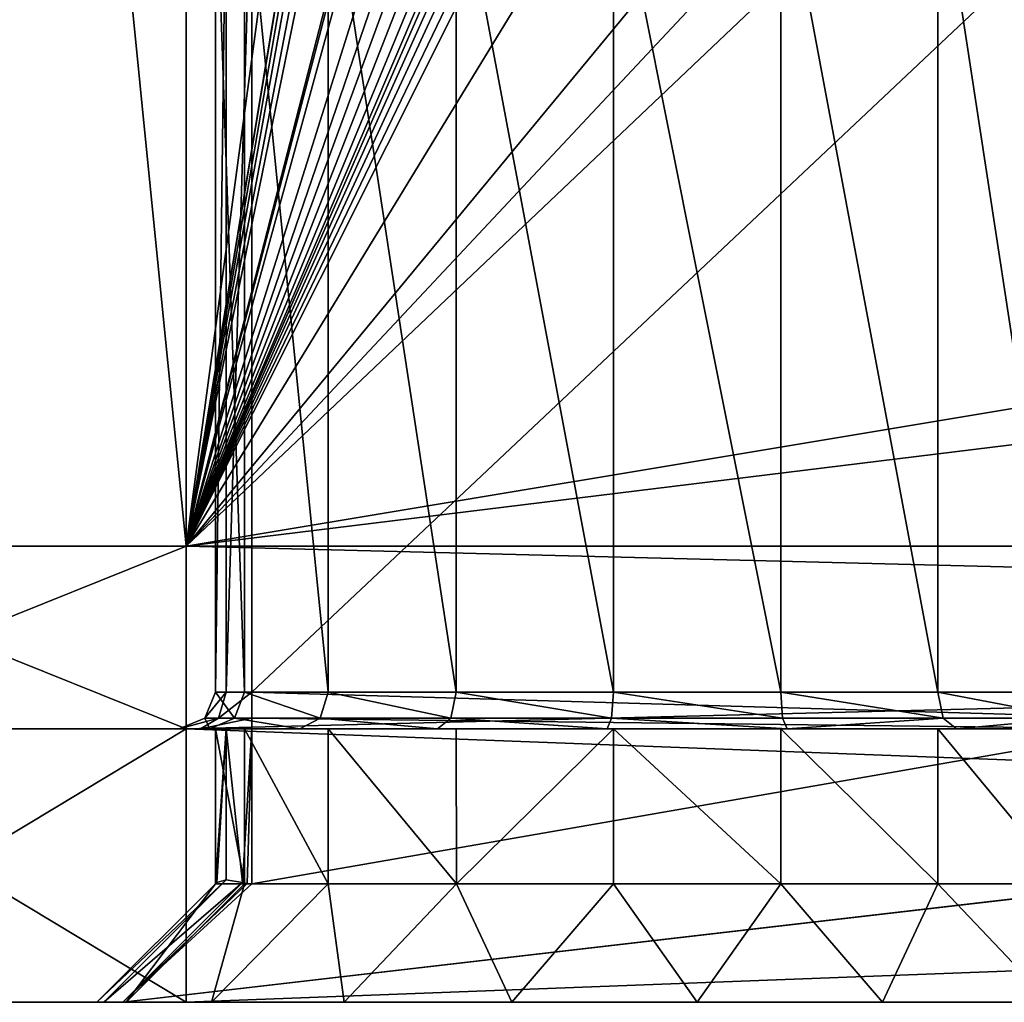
# Model space of a CAD drawing. Header units: millimetres. Extents: x -36.5 to 36.5, y -8.8 to 41.6.
# Tile 5 of 256: x -20.7 to -15.3, y -8.8 to -3.4. Entities that reach past the tile are written whole.
import ezdxf

# ---------------------------------------------------------------- set-up
doc = ezdxf.new("R2010")
doc.units = ezdxf.units.MM
doc.header["$LTSCALE"] = 65.185185
for name, color, linetype in [('2075', 7, 'CONTINUOUS'), ('2076', 7, 'CONTINUOUS'), ('2077', 7, 'CONTINUOUS'), ('2079', 7, 'CONTINUOUS'), ('2080', 7, 'CONTINUOUS'), ('2103', 7, 'CONTINUOUS'), ('2104', 7, 'CONTINUOUS'), ('2105', 7, 'CONTINUOUS'), ('2134', 7, 'CONTINUOUS'), ('2217', 7, 'CONTINUOUS'), ('2220', 7, 'CONTINUOUS'), ('2221', 7, 'CONTINUOUS'), ('2222', 7, 'CONTINUOUS'), ('2224', 7, 'CONTINUOUS'), ('2225', 7, 'CONTINUOUS'), ('2238', 7, 'CONTINUOUS'), ('2239', 7, 'CONTINUOUS'), ('2241', 7, 'CONTINUOUS'), ('2250', 7, 'CONTINUOUS'), ('2251', 7, 'CONTINUOUS'), ('2253', 7, 'CONTINUOUS'), ('2263', 7, 'CONTINUOUS'), ('2264', 7, 'CONTINUOUS'), ('2265', 7, 'CONTINUOUS'), ('2316', 7, 'CONTINUOUS'), ('2317', 7, 'CONTINUOUS'), ('546', 7, 'CONTINUOUS'), ('550', 7, 'CONTINUOUS'), ('551', 7, 'CONTINUOUS')]:
    doc.layers.add(name, color=color, linetype=linetype)

msp = doc.modelspace()

# ---------------------------------------------------------------- linework, layer by layer
at = {"layer": '2075', "color": 7, "linetype": 'Continuous'}
for points in [[(-22.1778, -6.3, -15.0129), (-19.8, -6.3, -15.2), (-22.2902, -6.3, -16.5133), (-22.1778, -6.3, -15.0129)], [(-19.8, -6.3, -15.2), (-19.8, -6.3, -16.7), (-22.2902, -6.3, -16.5133), (-19.8, -6.3, -15.2)], [(-19.8, -6.3, 16.7), (-22.1778, -6.3, 15.0129), (-22.2902, -6.3, 16.5133), (-19.8, -6.3, 16.7)], [(-19.8, -6.3, 15.2), (-22.1778, -6.3, 15.0129), (-19.8, -6.3, 16.7), (-19.8, -6.3, 15.2)], [(19.8, -6.3, 15.2), (-19.8, -6.3, 15.2), (19.8, -6.3, 16.7), (19.8, -6.3, 15.2)], [(19.8, -6.3, 16.7), (-19.8, -6.3, 15.2), (-19.8, -6.3, 16.7), (19.8, -6.3, 16.7)], [(-19.8, -6.3, -15.2), (19.8, -6.3, -15.2), (-19.8, -6.3, -16.7), (-19.8, -6.3, -15.2)], [(-19.8, -6.3, -16.7), (19.8, -6.3, -15.2), (19.8, -6.3, -16.7), (-19.8, -6.3, -16.7)]]:
    msp.add_3dface(points, dxfattribs=at)
at = {"layer": '2076', "color": 7, "linetype": 'Continuous'}
for points in [[(-22.2902, -7.3, -16.5133), (-19.8, -7.3, -16.7), (-22.1172, -7.3, -6.8279), (-22.2902, -7.3, -16.5133)], [(-19.8, -7.3, 16.7), (-22.2902, -7.3, 16.5133), (-19.84, -7.3, 11.152), (-19.8, -7.3, 16.7)], [(-22.2902, -7.3, 16.5133), (-19.84, -7.3, 8.712), (-19.84, -7.3, 11.152), (-22.2902, -7.3, 16.5133)], [(-19.84, -7.3, 8.712), (-22.2902, -7.3, 16.5133), (-22, -7.3, 0.195), (-19.84, -7.3, 8.712)], [(-22.1172, -7.3, -6.8279), (-19.8, -7.3, -16.7), (-22, -7.3, -6.545), (-22.1172, -7.3, -6.8279)], [(-19.8, -7.3, -16.7), (-19.84, -7.3, 8.712), (-22, -7.3, 0.195), (-19.8, -7.3, -16.7)], [(-22, -7.3, -6.545), (-19.8, -7.3, -16.7), (-22, -7.3, 0.195), (-22, -7.3, -6.545)], [(-19.84, -7.3, 8.712), (-19.8, -7.3, -16.7), (-19.6705, -7.3, 7.7469), (-19.84, -7.3, 8.712)], [(-19.7228, -7.3, 11.4349), (-19.8, -7.3, 16.7), (-19.84, -7.3, 11.152), (-19.7228, -7.3, 11.4349)], [(-19.8, -7.3, -16.7), (19.8, -7.3, -16.7), (0, -7.3, -14.1747), (-19.8, -7.3, -16.7)], [(-1.8658, -7.3, -13.5689), (-19.8, -7.3, -16.7), (-0.9818, -7.3, -14.0193), (-1.8658, -7.3, -13.5689)], [(-19.8, -7.3, -16.7), (-1.8658, -7.3, -13.5689), (-11.8829, -7.3, -7.6528), (-19.8, -7.3, -16.7)], [(-0.9818, -7.3, -14.0193), (-19.8, -7.3, -16.7), (0, -7.3, -14.1747), (-0.9818, -7.3, -14.0193)], [(-19.6705, -7.3, 7.7469), (-19.8, -7.3, -16.7), (-11.8829, -7.3, -7.6528), (-19.6705, -7.3, 7.7469)], [(19.8, -7.3, 16.7), (-19.8, -7.3, 16.7), (0, -7.3, 14.1747), (19.8, -7.3, 16.7)], [(-19.8, -7.3, 16.7), (-3.175, -7.3, 11), (-3.0196, -7.3, 11.9805), (-19.8, -7.3, 16.7)], [(-3.175, -7.3, 11), (-19.8, -7.3, 16.7), (-14.2771, -7.3, 11.4348), (-3.175, -7.3, 11)], [(0, -7.3, 14.1747), (-19.8, -7.3, 16.7), (-0.9818, -7.3, 14.0193), (0, -7.3, 14.1747)], [(-0.9818, -7.3, 14.0193), (-19.8, -7.3, 16.7), (-1.8658, -7.3, 13.5689), (-0.9818, -7.3, 14.0193)], [(-1.8658, -7.3, 13.5689), (-19.8, -7.3, 16.7), (-2.5682, -7.3, 12.8664), (-1.8658, -7.3, 13.5689)], [(-2.5682, -7.3, 12.8664), (-19.8, -7.3, 16.7), (-3.0196, -7.3, 11.9805), (-2.5682, -7.3, 12.8664)], [(-14.2771, -7.3, 11.4348), (-19.8, -7.3, 16.7), (-14.56, -7.3, 11.552), (-14.2771, -7.3, 11.4348)], [(-14.56, -7.3, 11.552), (-19.8, -7.3, 16.7), (-19.44, -7.3, 11.552), (-14.56, -7.3, 11.552)], [(-19.44, -7.3, 11.552), (-19.8, -7.3, 16.7), (-19.7228, -7.3, 11.4349), (-19.44, -7.3, 11.552)], [(-19.1779, -7.3, 6.8894), (-19.6705, -7.3, 7.7469), (-11.8829, -7.3, -7.6528), (-19.1779, -7.3, 6.8894)], [(-18.4225, -7.3, 6.2542), (-19.1779, -7.3, 6.8894), (-11.8829, -7.3, -7.6528), (-18.4225, -7.3, 6.2542)], [(-17.4934, -7.3, 5.9153), (-18.4225, -7.3, 6.2542), (-12, -7.3, -7.37), (-17.4934, -7.3, 5.9153)], [(-12, -7.3, -7.37), (-18.4225, -7.3, 6.2542), (-11.8829, -7.3, -7.6528), (-12, -7.3, -7.37)], [(-16.5067, -7.3, 5.9153), (-17.4934, -7.3, 5.9153), (-12, -7.3, -7.37), (-16.5067, -7.3, 5.9153)], [(-15.5776, -7.3, 6.2541), (-16.5067, -7.3, 5.9153), (-12, -7.3, -7.37), (-15.5776, -7.3, 6.2541)], [(-14.8221, -7.3, 6.8893), (-15.5776, -7.3, 6.2541), (-12, -7.3, -7.37), (-14.8221, -7.3, 6.8893)]]:
    msp.add_3dface(points, dxfattribs=at)
at = {"layer": '2077', "color": 7, "linetype": 'Continuous'}
for points in [[(-19.8, -6.3, -16.7), (19.8, -6.3, -16.7), (-19.8, -7.3, -16.7), (-19.8, -6.3, -16.7)], [(-19.8, -7.3, -16.7), (19.8, -6.3, -16.7), (19.8, -7.3, -16.7), (-19.8, -7.3, -16.7)]]:
    msp.add_3dface(points, dxfattribs=at)
at = {"layer": '2079', "color": 7, "linetype": 'Continuous'}
for points in [[(19.8, -6.3, 16.7), (-19.8, -6.3, 16.7), (19.8, -7.3, 16.7), (19.8, -6.3, 16.7)], [(-19.8, -6.3, 16.7), (-19.8, -7.3, 16.7), (19.8, -7.3, 16.7), (-19.8, -6.3, 16.7)]]:
    msp.add_3dface(points, dxfattribs=at)
at = {"layer": '2080', "color": 7, "linetype": 'Continuous'}
for points in [[(-22.2902, -6.3, -16.5133), (-19.8, -6.3, -16.7), (-22.2902, -7.3, -16.5133), (-22.2902, -6.3, -16.5133)], [(-19.8, -6.3, -16.7), (-19.8, -7.3, -16.7), (-22.2902, -7.3, -16.5133), (-19.8, -6.3, -16.7)], [(-19.8, -6.3, 16.7), (-22.2902, -6.3, 16.5133), (-19.8, -7.3, 16.7), (-19.8, -6.3, 16.7)], [(-22.2902, -6.3, 16.5133), (-22.2902, -7.3, 16.5133), (-19.8, -7.3, 16.7), (-22.2902, -6.3, 16.5133)]]:
    msp.add_3dface(points, dxfattribs=at)
at = {"layer": '2103', "color": 7, "linetype": 'Continuous'}
for points in [[(-14.56, -7.1, 11.352), (-19.44, -7.1, 11.352), (-14.56, -2.5, 11.352), (-14.56, -7.1, 11.352)], [(-14.56, -2.5, 11.352), (-19.44, -7.1, 11.352), (-19.44, -2.5, 11.352), (-14.56, -2.5, 11.352)]]:
    msp.add_3dface(points, dxfattribs=at)
at = {"layer": '2104', "color": 7, "linetype": 'Continuous'}
for points in [[(-19.64, -7.1, 11.152), (-19.64, -7.1, 8.712), (-19.64, -2.5, 8.712), (-19.64, -7.1, 11.152)], [(-19.64, -2.5, 11.152), (-19.64, -7.1, 11.152), (-19.64, -2.5, 8.712), (-19.64, -2.5, 11.152)]]:
    msp.add_3dface(points, dxfattribs=at)
at = {"layer": '2105', "color": 7, "linetype": 'Continuous'}
for points in [[(-19.64, -2.5, 8.712), (-19.64, -7.1, 8.712), (-19.4808, -7.1, 7.8091), (-19.64, -2.5, 8.712)], [(-19.64, -2.5, 8.712), (-19.4808, -7.1, 7.8091), (-19.4808, -2.5, 7.8091), (-19.64, -2.5, 8.712)], [(-19.4808, -7.1, 7.8091), (-19.0224, -7.1, 7.015), (-19.4808, -2.5, 7.8091), (-19.4808, -7.1, 7.8091)], [(-19.4808, -2.5, 7.8091), (-19.0224, -7.1, 7.015), (-19.0224, -2.5, 7.015), (-19.4808, -2.5, 7.8091)], [(-19.0224, -7.1, 7.015), (-18.32, -7.1, 6.4257), (-19.0224, -2.5, 7.015), (-19.0224, -7.1, 7.015)], [(-19.0224, -2.5, 7.015), (-18.32, -7.1, 6.4257), (-18.32, -2.5, 6.4257), (-19.0224, -2.5, 7.015)], [(-18.32, -7.1, 6.4257), (-17.4584, -7.1, 6.1121), (-18.32, -2.5, 6.4257), (-18.32, -7.1, 6.4257)], [(-18.32, -2.5, 6.4257), (-17.4584, -7.1, 6.1121), (-17.4584, -2.5, 6.1121), (-18.32, -2.5, 6.4257)], [(-17.4584, -7.1, 6.1121), (-16.5416, -7.1, 6.1121), (-17.4584, -2.5, 6.1121), (-17.4584, -7.1, 6.1121)], [(-17.4584, -2.5, 6.1121), (-16.5416, -7.1, 6.1121), (-16.5416, -2.5, 6.1121), (-17.4584, -2.5, 6.1121)], [(-16.5416, -7.1, 6.1121), (-15.68, -7.1, 6.4257), (-16.5416, -2.5, 6.1121), (-16.5416, -7.1, 6.1121)], [(-16.5416, -2.5, 6.1121), (-15.68, -7.1, 6.4257), (-15.68, -2.5, 6.4257), (-16.5416, -2.5, 6.1121)], [(-15.68, -7.1, 6.4257), (-14.9776, -7.1, 7.015), (-15.68, -2.5, 6.4257), (-15.68, -7.1, 6.4257)], [(-15.68, -2.5, 6.4257), (-14.9776, -7.1, 7.015), (-14.9776, -2.5, 7.015), (-15.68, -2.5, 6.4257)]]:
    msp.add_3dface(points, dxfattribs=at)
at = {"layer": '2134', "color": 7, "linetype": 'Continuous'}
for points in [[(-19.64, -7.1, 11.152), (-19.64, -2.5, 11.152), (-19.5814, -2.5, 11.2934), (-19.64, -7.1, 11.152)], [(-19.5814, -7.1, 11.2934), (-19.64, -7.1, 11.152), (-19.5814, -2.5, 11.2934), (-19.5814, -7.1, 11.2934)], [(-19.44, -2.5, 11.352), (-19.44, -7.1, 11.352), (-19.5814, -7.1, 11.2934), (-19.44, -2.5, 11.352)], [(-19.44, -2.5, 11.352), (-19.5814, -7.1, 11.2934), (-19.5814, -2.5, 11.2934), (-19.44, -2.5, 11.352)]]:
    msp.add_3dface(points, dxfattribs=at)
at = {"layer": '2217', "color": 7, "linetype": 'Continuous'}
for points in [[(-19.64, -7.1, 8.712), (-19.6986, -7.2414, 8.712), (-19.5358, -7.2414, 7.789), (-19.64, -7.1, 8.712)], [(-19.4808, -7.1, 7.8091), (-19.64, -7.1, 8.712), (-19.5358, -7.2414, 7.789), (-19.4808, -7.1, 7.8091)], [(-19.4808, -7.1, 7.8091), (-19.5358, -7.2414, 7.789), (-19.0672, -7.2414, 6.9774), (-19.4808, -7.1, 7.8091)], [(-19.0224, -7.1, 7.015), (-19.4808, -7.1, 7.8091), (-19.0672, -7.2414, 6.9774), (-19.0224, -7.1, 7.015)], [(-19.0224, -7.1, 7.015), (-19.0672, -7.2414, 6.9774), (-18.3493, -7.2414, 6.375), (-19.0224, -7.1, 7.015)], [(-18.32, -7.1, 6.4257), (-19.0224, -7.1, 7.015), (-18.3493, -7.2414, 6.375), (-18.32, -7.1, 6.4257)], [(-18.32, -7.1, 6.4257), (-18.3493, -7.2414, 6.375), (-17.4686, -7.2414, 6.0544), (-18.32, -7.1, 6.4257)], [(-17.4584, -7.1, 6.1121), (-18.32, -7.1, 6.4257), (-17.4686, -7.2414, 6.0544), (-17.4584, -7.1, 6.1121)], [(-17.4584, -7.1, 6.1121), (-17.4686, -7.2414, 6.0544), (-16.5314, -7.2414, 6.0544), (-17.4584, -7.1, 6.1121)], [(-16.5416, -7.1, 6.1121), (-17.4584, -7.1, 6.1121), (-16.5314, -7.2414, 6.0544), (-16.5416, -7.1, 6.1121)], [(-15.68, -7.1, 6.4257), (-16.5416, -7.1, 6.1121), (-15.6507, -7.2414, 6.375), (-15.68, -7.1, 6.4257)], [(-16.5416, -7.1, 6.1121), (-16.5314, -7.2414, 6.0544), (-15.6507, -7.2414, 6.375), (-16.5416, -7.1, 6.1121)], [(-14.9776, -7.1, 7.015), (-15.68, -7.1, 6.4257), (-14.9328, -7.2414, 6.9774), (-14.9776, -7.1, 7.015)], [(-15.68, -7.1, 6.4257), (-15.6507, -7.2414, 6.375), (-14.9328, -7.2414, 6.9774), (-15.68, -7.1, 6.4257)], [(-19.84, -7.3, 8.712), (-19.6705, -7.3, 7.7469), (-19.6986, -7.2414, 8.712), (-19.84, -7.3, 8.712)], [(-19.6986, -7.2414, 8.712), (-19.6705, -7.3, 7.7469), (-19.5358, -7.2414, 7.789), (-19.6986, -7.2414, 8.712)], [(-19.6705, -7.3, 7.7469), (-19.1779, -7.3, 6.8894), (-19.5358, -7.2414, 7.789), (-19.6705, -7.3, 7.7469)], [(-19.5358, -7.2414, 7.789), (-19.1779, -7.3, 6.8894), (-19.0672, -7.2414, 6.9774), (-19.5358, -7.2414, 7.789)], [(-19.1779, -7.3, 6.8894), (-18.4225, -7.3, 6.2542), (-19.0672, -7.2414, 6.9774), (-19.1779, -7.3, 6.8894)], [(-19.0672, -7.2414, 6.9774), (-18.4225, -7.3, 6.2542), (-18.3493, -7.2414, 6.375), (-19.0672, -7.2414, 6.9774)], [(-18.4225, -7.3, 6.2542), (-17.4934, -7.3, 5.9153), (-18.3493, -7.2414, 6.375), (-18.4225, -7.3, 6.2542)], [(-18.3493, -7.2414, 6.375), (-17.4934, -7.3, 5.9153), (-17.4686, -7.2414, 6.0544), (-18.3493, -7.2414, 6.375)], [(-17.4934, -7.3, 5.9153), (-16.5067, -7.3, 5.9153), (-17.4686, -7.2414, 6.0544), (-17.4934, -7.3, 5.9153)], [(-17.4686, -7.2414, 6.0544), (-16.5067, -7.3, 5.9153), (-16.5314, -7.2414, 6.0544), (-17.4686, -7.2414, 6.0544)], [(-16.5314, -7.2414, 6.0544), (-16.5067, -7.3, 5.9153), (-15.6507, -7.2414, 6.375), (-16.5314, -7.2414, 6.0544)], [(-16.5067, -7.3, 5.9153), (-15.5776, -7.3, 6.2541), (-15.6507, -7.2414, 6.375), (-16.5067, -7.3, 5.9153)], [(-15.6507, -7.2414, 6.375), (-15.5776, -7.3, 6.2541), (-14.9328, -7.2414, 6.9774), (-15.6507, -7.2414, 6.375)], [(-15.5776, -7.3, 6.2541), (-14.8221, -7.3, 6.8893), (-14.9328, -7.2414, 6.9774), (-15.5776, -7.3, 6.2541)]]:
    msp.add_3dface(points, dxfattribs=at)
at = {"layer": '2220', "color": 7, "linetype": 'Continuous'}
for points in [[(-19.44, -7.1, 11.352), (-14.56, -7.1, 11.352), (-14.56, -7.2414, 11.4106), (-19.44, -7.1, 11.352)], [(-19.44, -7.2414, 11.4106), (-19.44, -7.1, 11.352), (-14.56, -7.2414, 11.4106), (-19.44, -7.2414, 11.4106)], [(-14.56, -7.3, 11.552), (-19.44, -7.3, 11.552), (-19.44, -7.2414, 11.4106), (-14.56, -7.3, 11.552)], [(-14.56, -7.3, 11.552), (-19.44, -7.2414, 11.4106), (-14.56, -7.2414, 11.4106), (-14.56, -7.3, 11.552)]]:
    msp.add_3dface(points, dxfattribs=at)
at = {"layer": '2221', "color": 7, "linetype": 'Continuous'}
for points in [[(-19.64, -7.1, 11.152), (-19.5814, -7.1, 11.2934), (-19.6986, -7.2414, 11.152), (-19.64, -7.1, 11.152)], [(-19.6986, -7.2414, 11.152), (-19.5814, -7.1, 11.2934), (-19.6228, -7.2414, 11.3348), (-19.6986, -7.2414, 11.152)], [(-19.5814, -7.1, 11.2934), (-19.44, -7.1, 11.352), (-19.6228, -7.2414, 11.3348), (-19.5814, -7.1, 11.2934)], [(-19.44, -7.1, 11.352), (-19.44, -7.2414, 11.4106), (-19.6228, -7.2414, 11.3348), (-19.44, -7.1, 11.352)], [(-19.7228, -7.3, 11.4349), (-19.84, -7.3, 11.152), (-19.6228, -7.2414, 11.3348), (-19.7228, -7.3, 11.4349)], [(-19.84, -7.3, 11.152), (-19.6986, -7.2414, 11.152), (-19.6228, -7.2414, 11.3348), (-19.84, -7.3, 11.152)], [(-19.44, -7.3, 11.552), (-19.7228, -7.3, 11.4349), (-19.44, -7.2414, 11.4106), (-19.44, -7.3, 11.552)], [(-19.44, -7.2414, 11.4106), (-19.7228, -7.3, 11.4349), (-19.6228, -7.2414, 11.3348), (-19.44, -7.2414, 11.4106)]]:
    msp.add_3dface(points, dxfattribs=at)
at = {"layer": '2222', "color": 7, "linetype": 'Continuous'}
for points in [[(-19.64, -7.1, 8.712), (-19.64, -7.1, 11.152), (-19.6986, -7.2414, 11.152), (-19.64, -7.1, 8.712)], [(-19.64, -7.1, 8.712), (-19.6986, -7.2414, 11.152), (-19.6986, -7.2414, 8.712), (-19.64, -7.1, 8.712)], [(-19.84, -7.3, 11.152), (-19.84, -7.3, 8.712), (-19.6986, -7.2414, 8.712), (-19.84, -7.3, 11.152)], [(-19.6986, -7.2414, 11.152), (-19.84, -7.3, 11.152), (-19.6986, -7.2414, 8.712), (-19.6986, -7.2414, 11.152)]]:
    msp.add_3dface(points, dxfattribs=at)
at = {"layer": '2224', "color": 7, "linetype": 'Continuous'}
for points in [[(-22.2895, -7.3, 16.5134), (-19.8, -7.3, 16.7), (-22.2586, -7.3, 0.3364), (-22.2895, -7.3, 16.5134)], [(-22.2895, -7.3, -16.5134), (-19.8, -7.3, 16.7), (-19.8, -7.3, -16.7), (-22.2895, -7.3, -16.5134)], [(-19.8, -7.3, 16.7), (-22.2895, -7.3, -16.5134), (-22.2, -7.3, -6.545), (-19.8, -7.3, 16.7)], [(-22.2586, -7.3, 0.3364), (-19.8, -7.3, 16.7), (-22.2, -7.3, 0.195), (-22.2586, -7.3, 0.3364)], [(-22.2, -7.3, 0.195), (-19.8, -7.3, 16.7), (-22.2, -7.3, -6.545), (-22.2, -7.3, 0.195)], [(19.8, -7.3, -16.7), (-19.8, -7.3, -16.7), (2.9507, -7.3, -10.8517), (19.8, -7.3, -16.7)], [(-19.8, -7.3, 16.7), (19.8, -7.3, 16.7), (-19.44, -7.3, 11.352), (-19.8, -7.3, 16.7)], [(-19.8, -7.3, -16.7), (-19.8, -7.3, 16.7), (-19.64, -7.3, 11.152), (-19.8, -7.3, -16.7)], [(-19.8, -7.3, 16.7), (-19.44, -7.3, 11.352), (-19.5814, -7.3, 11.2934), (-19.8, -7.3, 16.7)], [(-19.64, -7.3, 11.152), (-19.8, -7.3, 16.7), (-19.5814, -7.3, 11.2934), (-19.64, -7.3, 11.152)], [(-9.5586, -7.3, -7.5114), (-19.8, -7.3, -16.7), (-9.7, -7.3, -7.57), (-9.5586, -7.3, -7.5114)], [(-19.8, -7.3, -16.7), (-9.5586, -7.3, -7.5114), (-5.4817, -7.3, -7.312), (-19.8, -7.3, -16.7)], [(-9.7, -7.3, -7.57), (-19.8, -7.3, -16.7), (-11.6, -7.3, -7.57), (-9.7, -7.3, -7.57)], [(-11.6, -7.3, -7.57), (-19.8, -7.3, -16.7), (-11.7414, -7.3, -7.5114), (-11.6, -7.3, -7.57)], [(-11.7414, -7.3, -7.5114), (-19.8, -7.3, -16.7), (-11.8, -7.3, -7.37), (-11.7414, -7.3, -7.5114)], [(-11.8, -7.3, -7.37), (-19.8, -7.3, -16.7), (-11.8, -7.3, 1.02), (-11.8, -7.3, -7.37)], [(-11.8, -7.3, 1.02), (-19.8, -7.3, -16.7), (-14.5192, -7.3, 7.8097), (-11.8, -7.3, 1.02)], [(-14.5192, -7.3, 7.8097), (-19.8, -7.3, -16.7), (-14.9782, -7.3, 7.0147), (-14.5192, -7.3, 7.8097)], [(-14.9782, -7.3, 7.0147), (-19.8, -7.3, -16.7), (-15.68, -7.3, 6.4257), (-14.9782, -7.3, 7.0147)], [(-15.68, -7.3, 6.4257), (-19.8, -7.3, -16.7), (-16.541, -7.3, 6.1124), (-15.68, -7.3, 6.4257)], [(-16.541, -7.3, 6.1124), (-19.8, -7.3, -16.7), (-17.459, -7.3, 6.1124), (-16.541, -7.3, 6.1124)], [(-17.459, -7.3, 6.1124), (-19.8, -7.3, -16.7), (-18.32, -7.3, 6.4257), (-17.459, -7.3, 6.1124)], [(-18.32, -7.3, 6.4257), (-19.8, -7.3, -16.7), (-19.0218, -7.3, 7.0147), (-18.32, -7.3, 6.4257)], [(-19.0218, -7.3, 7.0147), (-19.8, -7.3, -16.7), (-19.4808, -7.3, 7.8097), (-19.0218, -7.3, 7.0147)], [(-19.4808, -7.3, 7.8097), (-19.8, -7.3, -16.7), (-19.64, -7.3, 8.712), (-19.4808, -7.3, 7.8097)], [(-19.64, -7.3, 8.712), (-19.8, -7.3, -16.7), (-19.64, -7.3, 11.152), (-19.64, -7.3, 8.712)], [(-5.1149, -7.3, -10.1523), (-19.8, -7.3, -16.7), (-5.4817, -7.3, -10.1523), (-5.1149, -7.3, -10.1523)], [(-19.8, -7.3, -16.7), (-5.1149, -7.3, -10.1523), (-4.7362, -7.3, -10.1336), (-19.8, -7.3, -16.7)], [(-5.4817, -7.3, -10.1523), (-19.8, -7.3, -16.7), (-5.4817, -7.3, -7.312), (-5.4817, -7.3, -10.1523)], [(-3.7493, -7.3, -10.0077), (-19.8, -7.3, -16.7), (-4.2336, -7.3, -10.1894), (-3.7493, -7.3, -10.0077)], [(-19.8, -7.3, -16.7), (-3.7493, -7.3, -10.0077), (-3.0228, -7.3, -10.1524), (-19.8, -7.3, -16.7)], [(-4.2336, -7.3, -10.1894), (-19.8, -7.3, -16.7), (-4.7362, -7.3, -10.1336), (-4.2336, -7.3, -10.1894)], [(-2.035, -7.3, -10.1973), (-19.8, -7.3, -16.7), (-2.3855, -7.3, -10.1136), (-2.035, -7.3, -10.1973)], [(-19.8, -7.3, -16.7), (-2.035, -7.3, -10.1973), (-1.8258, -7.3, -10.181), (-19.8, -7.3, -16.7)], [(-2.3855, -7.3, -10.1136), (-19.8, -7.3, -16.7), (-2.6605, -7.3, -10.1524), (-2.3855, -7.3, -10.1136)], [(-2.6605, -7.3, -10.1524), (-19.8, -7.3, -16.7), (-3.0228, -7.3, -10.1524), (-2.6605, -7.3, -10.1524)], [(-1.6435, -7.3, -10.1275), (-19.8, -7.3, -16.7), (-1.8258, -7.3, -10.181), (-1.6435, -7.3, -10.1275)], [(-19.8, -7.3, -16.7), (-1.6435, -7.3, -10.1275), (-1.1421, -7.3, -10.0689), (-19.8, -7.3, -16.7)], [(0.4895, -7.3, -10.1523), (-19.8, -7.3, -16.7), (0.1205, -7.3, -10.1523), (0.4895, -7.3, -10.1523)], [(-19.8, -7.3, -16.7), (0.4895, -7.3, -10.1523), (1.3161, -7.3, -10.0702), (-19.8, -7.3, -16.7)], [(0.1205, -7.3, -10.1523), (-19.8, -7.3, -16.7), (-0.3084, -7.3, -10.1492), (0.1205, -7.3, -10.1523)], [(-0.3084, -7.3, -10.1492), (-19.8, -7.3, -16.7), (-0.5869, -7.3, -10.1948), (-0.3084, -7.3, -10.1492)], [(-0.5869, -7.3, -10.1948), (-19.8, -7.3, -16.7), (-0.8754, -7.3, -10.1679), (-0.5869, -7.3, -10.1948)], [(-0.8754, -7.3, -10.1679), (-19.8, -7.3, -16.7), (-1.1421, -7.3, -10.0689), (-0.8754, -7.3, -10.1679)], [(2.9507, -7.3, -10.8517), (-19.8, -7.3, -16.7), (2.5817, -7.3, -10.8517), (2.9507, -7.3, -10.8517)], [(2.5817, -7.3, -10.8517), (-19.8, -7.3, -16.7), (2.1523, -7.3, -10.1507), (2.5817, -7.3, -10.8517)], [(2.1523, -7.3, -10.1507), (-19.8, -7.3, -16.7), (1.8729, -7.3, -10.1967), (2.1523, -7.3, -10.1507)], [(1.8729, -7.3, -10.1967), (-19.8, -7.3, -16.7), (1.5835, -7.3, -10.1697), (1.8729, -7.3, -10.1967)], [(1.5835, -7.3, -10.1697), (-19.8, -7.3, -16.7), (1.3161, -7.3, -10.0702), (1.5835, -7.3, -10.1697)], [(-19.44, -7.3, 11.352), (19.8, -7.3, 16.7), (-14.56, -7.3, 11.352), (-19.44, -7.3, 11.352)]]:
    msp.add_3dface(points, dxfattribs=at)
at = {"layer": '2225', "color": 7, "linetype": 'Continuous'}
for points in [[(-22.2895, -8.8, -16.5134), (-19.8, -8.8, -16.7), (-21.6914, -8.8, -7.395), (-22.2895, -8.8, -16.5134)], [(-19.8, -8.8, 16.7), (-22.2895, -8.8, 16.5134), (-20.1486, -8.8, 12.002), (-19.8, -8.8, 16.7)], [(-22.2895, -8.8, 16.5134), (-21.55, -8.8, 0.9036), (-20.29, -8.8, 8.712), (-22.2895, -8.8, 16.5134)], [(-20.1486, -8.8, 12.002), (-22.2895, -8.8, 16.5134), (-20.2519, -8.8, 11.9643), (-20.1486, -8.8, 12.002)], [(-20.2519, -8.8, 11.9643), (-22.2895, -8.8, 16.5134), (-20.29, -8.8, 11.8606), (-20.2519, -8.8, 11.9643)], [(-20.29, -8.8, 11.8606), (-22.2895, -8.8, 16.5134), (-20.29, -8.8, 8.712), (-20.29, -8.8, 11.8606)], [(-21.6914, -8.8, -7.395), (-19.8, -8.8, -16.7), (-21.5881, -8.8, -7.3573), (-21.6914, -8.8, -7.395)], [(-21.5881, -8.8, -7.3573), (-19.8, -8.8, -16.7), (-21.55, -8.8, -7.2536), (-21.5881, -8.8, -7.3573)], [(-21.55, -8.8, -7.2536), (-19.8, -8.8, -16.7), (-21.55, -8.8, 0.9036), (-21.55, -8.8, -7.2536)], [(-21.55, -8.8, 0.9036), (-19.8, -8.8, -16.7), (-20.29, -8.8, 8.712), (-21.55, -8.8, 0.9036)], [(-20.29, -8.8, 8.712), (-19.8, -8.8, -16.7), (-20.129, -8.8, 7.6959), (-20.29, -8.8, 8.712)], [(-13.8514, -8.8, 12.002), (-19.8, -8.8, 16.7), (-20.1486, -8.8, 12.002), (-13.8514, -8.8, 12.002)], [(-20.129, -8.8, 7.6959), (-19.8, -8.8, -16.7), (-19.6614, -8.8, 6.7779), (-20.129, -8.8, 7.6959)], [(19.8, -8.8, 16.7), (-19.8, -8.8, 16.7), (13.8514, -8.8, 12.002), (19.8, -8.8, 16.7)], [(-19.8, -8.8, -16.7), (19.8, -8.8, -16.7), (-12.3086, -8.8, -8.22), (-19.8, -8.8, -16.7)], [(-12.4123, -8.8, -8.1819), (-19.8, -8.8, -16.7), (-12.3086, -8.8, -8.22), (-12.4123, -8.8, -8.1819)], [(-19.8, -8.8, -16.7), (-12.4123, -8.8, -8.1819), (-19.6614, -8.8, 6.7779), (-19.8, -8.8, -16.7)], [(13.8514, -8.8, 12.002), (-19.8, -8.8, 16.7), (13.7481, -8.8, 11.9643), (13.8514, -8.8, 12.002)], [(13.7481, -8.8, 11.9643), (-19.8, -8.8, 16.7), (13.71, -8.8, 11.8606), (13.7481, -8.8, 11.9643)], [(13.71, -8.8, 11.8606), (-19.8, -8.8, 16.7), (13.71, -8.8, 8.712), (13.71, -8.8, 11.8606)], [(13.71, -8.8, 8.712), (-19.8, -8.8, 16.7), (12.4123, -8.8, 1.0069), (13.71, -8.8, 8.712)], [(-13.7477, -8.8, 11.9639), (-19.8, -8.8, 16.7), (-13.8514, -8.8, 12.002), (-13.7477, -8.8, 11.9639)], [(-19.8, -8.8, 16.7), (-13.7477, -8.8, 11.9639), (8.85, -8.8, 0.9036), (-19.8, -8.8, 16.7)], [(12.4123, -8.8, 1.0069), (-19.8, -8.8, 16.7), (12.3086, -8.8, 1.045), (12.4123, -8.8, 1.0069)], [(12.3086, -8.8, 1.045), (-19.8, -8.8, 16.7), (8.9914, -8.8, 1.045), (12.3086, -8.8, 1.045)], [(8.9914, -8.8, 1.045), (-19.8, -8.8, 16.7), (8.8881, -8.8, 1.0073), (8.9914, -8.8, 1.045)], [(8.8881, -8.8, 1.0073), (-19.8, -8.8, 16.7), (8.85, -8.8, 0.9036), (8.8881, -8.8, 1.0073)], [(-19.6614, -8.8, 6.7779), (-12.4123, -8.8, -8.1819), (-18.9343, -8.8, 6.0508), (-19.6614, -8.8, 6.7779)], [(-18.9343, -8.8, 6.0508), (-12.4123, -8.8, -8.1819), (-18.0164, -8.8, 5.5831), (-18.9343, -8.8, 6.0508)], [(-12.4123, -8.8, -8.1819), (-12.45, -8.8, -8.0786), (-18.0164, -8.8, 5.5831), (-12.4123, -8.8, -8.1819)], [(-18.0164, -8.8, 5.5831), (-12.45, -8.8, -8.0786), (-17, -8.8, 5.422), (-18.0164, -8.8, 5.5831)], [(-17, -8.8, 5.422), (-12.45, -8.8, -8.0786), (-15.9836, -8.8, 5.5831), (-17, -8.8, 5.422)], [(-15.9836, -8.8, 5.5831), (-12.45, -8.8, -8.0786), (-15.0657, -8.8, 6.0508), (-15.9836, -8.8, 5.5831)]]:
    msp.add_3dface(points, dxfattribs=at)
at = {"layer": '2238', "color": 7, "linetype": 'Continuous'}
for points in [[(-19.64, -7.3, 8.712), (-19.64, -7.3, 11.152), (-19.64, -8.15, 8.712), (-19.64, -7.3, 8.712)], [(-19.64, -8.15, 8.712), (-19.64, -7.3, 11.152), (-19.64, -8.15, 11.152), (-19.64, -8.15, 8.712)]]:
    msp.add_3dface(points, dxfattribs=at)
at = {"layer": '2239', "color": 7, "linetype": 'Continuous'}
for points in [[(-19.44, -7.3, 11.352), (-14.56, -7.3, 11.352), (-19.44, -8.15, 11.352), (-19.44, -7.3, 11.352)], [(-19.44, -8.15, 11.352), (-14.56, -7.3, 11.352), (-14.56, -8.15, 11.352), (-19.44, -8.15, 11.352)]]:
    msp.add_3dface(points, dxfattribs=at)
at = {"layer": '2241', "color": 7, "linetype": 'Continuous'}
for points in [[(-19.4808, -7.3, 7.8097), (-19.64, -7.3, 8.712), (-19.4808, -8.15, 7.8092), (-19.4808, -7.3, 7.8097)], [(-19.64, -7.3, 8.712), (-19.64, -8.15, 8.712), (-19.4808, -8.15, 7.8092), (-19.64, -7.3, 8.712)], [(-19.0218, -7.3, 7.0147), (-19.4808, -7.3, 7.8097), (-19.0224, -8.15, 7.0151), (-19.0218, -7.3, 7.0147)], [(-19.0224, -8.15, 7.0151), (-19.4808, -7.3, 7.8097), (-19.4808, -8.15, 7.8092), (-19.0224, -8.15, 7.0151)], [(-18.3199, -8.15, 6.4257), (-19.0218, -7.3, 7.0147), (-19.0224, -8.15, 7.0151), (-18.3199, -8.15, 6.4257)], [(-18.32, -7.3, 6.4257), (-19.0218, -7.3, 7.0147), (-18.3199, -8.15, 6.4257), (-18.32, -7.3, 6.4257)], [(-17.459, -7.3, 6.1124), (-18.32, -7.3, 6.4257), (-18.3199, -8.15, 6.4257), (-17.459, -7.3, 6.1124)], [(-17.4584, -8.15, 6.1121), (-17.459, -7.3, 6.1124), (-18.3199, -8.15, 6.4257), (-17.4584, -8.15, 6.1121)], [(-16.541, -7.3, 6.1124), (-17.459, -7.3, 6.1124), (-16.5416, -8.15, 6.1121), (-16.541, -7.3, 6.1124)], [(-16.5416, -8.15, 6.1121), (-17.459, -7.3, 6.1124), (-17.4584, -8.15, 6.1121), (-16.5416, -8.15, 6.1121)], [(-15.6801, -8.15, 6.4257), (-16.541, -7.3, 6.1124), (-16.5416, -8.15, 6.1121), (-15.6801, -8.15, 6.4257)], [(-15.68, -7.3, 6.4257), (-16.541, -7.3, 6.1124), (-15.6801, -8.15, 6.4257), (-15.68, -7.3, 6.4257)], [(-14.9776, -8.15, 7.0151), (-15.68, -7.3, 6.4257), (-15.6801, -8.15, 6.4257), (-14.9776, -8.15, 7.0151)], [(-14.9782, -7.3, 7.0147), (-15.68, -7.3, 6.4257), (-14.9776, -8.15, 7.0151), (-14.9782, -7.3, 7.0147)]]:
    msp.add_3dface(points, dxfattribs=at)
at = {"layer": '2250', "color": 7, "linetype": 'Continuous'}
for points in [[(19.8, -7.3, 16.7), (-19.8, -7.3, 16.7), (19.8, -8.8, 16.7), (19.8, -7.3, 16.7)], [(19.8, -8.8, 16.7), (-19.8, -7.3, 16.7), (-19.8, -8.8, 16.7), (19.8, -8.8, 16.7)]]:
    msp.add_3dface(points, dxfattribs=at)
at = {"layer": '2251', "color": 7, "linetype": 'Continuous'}
for points in [[(-19.8, -7.3, -16.7), (19.8, -7.3, -16.7), (-19.8, -8.8, -16.7), (-19.8, -7.3, -16.7)], [(19.8, -7.3, -16.7), (19.8, -8.8, -16.7), (-19.8, -8.8, -16.7), (19.8, -7.3, -16.7)]]:
    msp.add_3dface(points, dxfattribs=at)
at = {"layer": '2253', "color": 7, "linetype": 'Continuous'}
for points in [[(-19.8, -7.3, 16.7), (-22.2895, -7.3, 16.5134), (-19.8, -8.8, 16.7), (-19.8, -7.3, 16.7)], [(-22.2895, -7.3, 16.5134), (-22.2895, -8.8, 16.5134), (-19.8, -8.8, 16.7), (-22.2895, -7.3, 16.5134)], [(-22.2895, -7.3, -16.5134), (-19.8, -7.3, -16.7), (-22.2895, -8.8, -16.5134), (-22.2895, -7.3, -16.5134)], [(-19.8, -7.3, -16.7), (-19.8, -8.8, -16.7), (-22.2895, -8.8, -16.5134), (-19.8, -7.3, -16.7)]]:
    msp.add_3dface(points, dxfattribs=at)
at = {"layer": '2263', "color": 7, "linetype": 'Continuous'}
for points in [[(-20.29, -8.8, 8.712), (-20.129, -8.8, 7.6959), (-19.64, -8.15, 8.712), (-20.29, -8.8, 8.712)], [(-20.129, -8.8, 7.6959), (-19.6614, -8.8, 6.7779), (-19.4808, -8.15, 7.8092), (-20.129, -8.8, 7.6959)], [(-19.64, -8.15, 8.712), (-20.129, -8.8, 7.6959), (-19.4808, -8.15, 7.8092), (-19.64, -8.15, 8.712)], [(-19.6614, -8.8, 6.7779), (-18.9343, -8.8, 6.0508), (-19.0224, -8.15, 7.0151), (-19.6614, -8.8, 6.7779)], [(-19.6614, -8.8, 6.7779), (-19.0224, -8.15, 7.0151), (-19.4808, -8.15, 7.8092), (-19.6614, -8.8, 6.7779)], [(-18.9343, -8.8, 6.0508), (-18.3199, -8.15, 6.4257), (-19.0224, -8.15, 7.0151), (-18.9343, -8.8, 6.0508)], [(-18.9343, -8.8, 6.0508), (-18.0164, -8.8, 5.5831), (-18.3199, -8.15, 6.4257), (-18.9343, -8.8, 6.0508)], [(-18.0164, -8.8, 5.5831), (-17.4584, -8.15, 6.1121), (-18.3199, -8.15, 6.4257), (-18.0164, -8.8, 5.5831)], [(-18.0164, -8.8, 5.5831), (-17, -8.8, 5.422), (-17.4584, -8.15, 6.1121), (-18.0164, -8.8, 5.5831)], [(-17, -8.8, 5.422), (-16.5416, -8.15, 6.1121), (-17.4584, -8.15, 6.1121), (-17, -8.8, 5.422)], [(-17, -8.8, 5.422), (-15.9836, -8.8, 5.5831), (-16.5416, -8.15, 6.1121), (-17, -8.8, 5.422)], [(-15.9836, -8.8, 5.5831), (-15.6801, -8.15, 6.4257), (-16.5416, -8.15, 6.1121), (-15.9836, -8.8, 5.5831)], [(-15.9836, -8.8, 5.5831), (-15.0657, -8.8, 6.0508), (-15.6801, -8.15, 6.4257), (-15.9836, -8.8, 5.5831)], [(-15.0657, -8.8, 6.0508), (-14.9776, -8.15, 7.0151), (-15.6801, -8.15, 6.4257), (-15.0657, -8.8, 6.0508)]]:
    msp.add_3dface(points, dxfattribs=at)
at = {"layer": '2264', "color": 7, "linetype": 'Continuous'}
for points in [[(-20.29, -8.8, 11.8606), (-20.29, -8.8, 8.712), (-19.6332, -8.1432, 11.2038), (-20.29, -8.8, 11.8606)], [(-19.6332, -8.1432, 11.2038), (-20.29, -8.8, 8.712), (-19.6383, -8.1483, 11.1779), (-19.6332, -8.1432, 11.2038)], [(-20.29, -8.8, 8.712), (-19.64, -8.15, 11.152), (-19.6383, -8.1483, 11.1779), (-20.29, -8.8, 8.712)], [(-20.29, -8.8, 8.712), (-19.64, -8.15, 8.712), (-19.64, -8.15, 11.152), (-20.29, -8.8, 8.712)]]:
    msp.add_3dface(points, dxfattribs=at)
at = {"layer": '2265', "color": 7, "linetype": 'Continuous'}
for points in [[(-19.4659, -8.1483, 11.3503), (-20.1486, -8.8, 12.002), (-19.4918, -8.1432, 11.3452), (-19.4659, -8.1483, 11.3503)], [(-13.8514, -8.8, 12.002), (-20.1486, -8.8, 12.002), (-14.5341, -8.1483, 11.3503), (-13.8514, -8.8, 12.002)], [(-19.44, -8.15, 11.352), (-20.1486, -8.8, 12.002), (-19.4659, -8.1483, 11.3503), (-19.44, -8.15, 11.352)], [(-20.1486, -8.8, 12.002), (-14.56, -8.15, 11.352), (-14.5341, -8.1483, 11.3503), (-20.1486, -8.8, 12.002)], [(-20.1486, -8.8, 12.002), (-19.44, -8.15, 11.352), (-14.56, -8.15, 11.352), (-20.1486, -8.8, 12.002)]]:
    msp.add_3dface(points, dxfattribs=at)
at = {"layer": '2316', "color": 7, "linetype": 'Continuous'}
for points in [[(-19.64, -7.3, 11.152), (-19.5814, -7.3, 11.2934), (-19.64, -8.15, 11.152), (-19.64, -7.3, 11.152)], [(-19.64, -8.15, 11.152), (-19.5814, -7.3, 11.2934), (-19.6383, -8.1483, 11.1779), (-19.64, -8.15, 11.152)], [(-19.5814, -7.3, 11.2934), (-19.6332, -8.1432, 11.2038), (-19.6383, -8.1483, 11.1779), (-19.5814, -7.3, 11.2934)], [(-19.6332, -8.1432, 11.2038), (-19.5814, -7.3, 11.2934), (-19.5818, -8.1293, 11.293), (-19.6332, -8.1432, 11.2038)], [(-19.5814, -7.3, 11.2934), (-19.4918, -8.1432, 11.3452), (-19.5818, -8.1293, 11.293), (-19.5814, -7.3, 11.2934)], [(-19.5814, -7.3, 11.2934), (-19.44, -7.3, 11.352), (-19.4918, -8.1432, 11.3452), (-19.5814, -7.3, 11.2934)], [(-19.44, -7.3, 11.352), (-19.4659, -8.1483, 11.3503), (-19.4918, -8.1432, 11.3452), (-19.44, -7.3, 11.352)], [(-19.44, -7.3, 11.352), (-19.44, -8.15, 11.352), (-19.4659, -8.1483, 11.3503), (-19.44, -7.3, 11.352)]]:
    msp.add_3dface(points, dxfattribs=at)
at = {"layer": '2317', "color": 7, "linetype": 'Continuous'}
for points in [[(-20.2519, -8.8, 11.9643), (-20.29, -8.8, 11.8606), (-19.5818, -8.1293, 11.293), (-20.2519, -8.8, 11.9643)], [(-20.29, -8.8, 11.8606), (-19.6332, -8.1432, 11.2038), (-19.5818, -8.1293, 11.293), (-20.29, -8.8, 11.8606)], [(-19.4918, -8.1432, 11.3452), (-20.2519, -8.8, 11.9643), (-19.5818, -8.1293, 11.293), (-19.4918, -8.1432, 11.3452)], [(-20.1486, -8.8, 12.002), (-20.2519, -8.8, 11.9643), (-19.4918, -8.1432, 11.3452), (-20.1486, -8.8, 12.002)]]:
    msp.add_3dface(points, dxfattribs=at)
at = {"layer": '546', "color": 7, "linetype": 'Continuous'}
for points in [[(-17.1466, 9.7727, 15.2), (-16.7171, 16.6, 15.2), (-19.8, -6.3, 15.2), (-17.1466, 9.7727, 15.2)], [(-16.7171, 16.6, 15.2), (-19.8, 16.6, 15.2), (-19.8, -6.3, 15.2), (-16.7171, 16.6, 15.2)], [(-17.1732, 9.5593, 15.2), (-17.1466, 9.7727, 15.2), (-19.8, -6.3, 15.2), (-17.1732, 9.5593, 15.2)], [(-17.1134, 9.2887, 15.2), (-17.1732, 9.5593, 15.2), (-19.8, -6.3, 15.2), (-17.1134, 9.2887, 15.2)], [(-17.0066, 9.1571, 15.2), (-17.1134, 9.2887, 15.2), (-19.8, -6.3, 15.2), (-17.0066, 9.1571, 15.2)], [(-16.8396, 9.0807, 15.2), (-17.0066, 9.1571, 15.2), (-19.8, -6.3, 15.2), (-16.8396, 9.0807, 15.2)], [(-16.6641, 9.0753, 15.2), (-16.8396, 9.0807, 15.2), (-19.8, -6.3, 15.2), (-16.6641, 9.0753, 15.2)], [(-16.3272, 7.1992, 15.2), (-16.6641, 9.0753, 15.2), (-19.8, -6.3, 15.2), (-16.3272, 7.1992, 15.2)], [(-16.3272, 7.0072, 15.2), (-16.3272, 7.1992, 15.2), (-19.8, -6.3, 15.2), (-16.3272, 7.0072, 15.2)], [(-16.3282, 6.3672, 15.2), (-16.3272, 7.0072, 15.2), (-19.8, -6.3, 15.2), (-16.3282, 6.3672, 15.2)], [(-16.3282, 4.7302, 15.2), (-16.3282, 6.3672, 15.2), (-19.8, -6.3, 15.2), (-16.3282, 4.7302, 15.2)], [(-15.4842, 4.7302, 15.2), (-15.7542, 4.7302, 15.2), (-19.8, -6.3, 15.2), (-15.4842, 4.7302, 15.2)], [(-15.7542, 4.7302, 15.2), (-16.0222, 4.7302, 15.2), (-19.8, -6.3, 15.2), (-15.7542, 4.7302, 15.2)], [(-15.6603, 3.7401, 15.2), (-15.4842, 4.7302, 15.2), (-19.8, -6.3, 15.2), (-15.6603, 3.7401, 15.2)], [(-16.0222, 4.7302, 15.2), (-16.3282, 4.7302, 15.2), (-19.8, -6.3, 15.2), (-16.0222, 4.7302, 15.2)], [(-15.7831, 3.0895, 15.2), (-15.6603, 3.7401, 15.2), (-19.8, -6.3, 15.2), (-15.7831, 3.0895, 15.2)], [(-15.8121, 2.8286, 15.2), (-15.7831, 3.0895, 15.2), (-19.8, -6.3, 15.2), (-15.8121, 2.8286, 15.2)], [(-15.7683, 2.6855, 15.2), (-15.8121, 2.8286, 15.2), (-19.8, -6.3, 15.2), (-15.7683, 2.6855, 15.2)], [(-15.682, 2.5783, 15.2), (-15.7683, 2.6855, 15.2), (-19.8, -6.3, 15.2), (-15.682, 2.5783, 15.2)], [(-15.5572, 2.5091, 15.2), (-15.682, 2.5783, 15.2), (-19.8, -6.3, 15.2), (-15.5572, 2.5091, 15.2)], [(-15.3994, 2.4858, 15.2), (-15.5572, 2.5091, 15.2), (-19.8, -6.3, 15.2), (-15.3994, 2.4858, 15.2)], [(-14.4393, 2.4858, 15.2), (-15.3994, 2.4858, 15.2), (-19.8, -6.3, 15.2), (-14.4393, 2.4858, 15.2)], [(-12.5438, 2.485, 15.2), (-14.4393, 2.4858, 15.2), (-19.8, -6.3, 15.2), (-12.5438, 2.485, 15.2)], [(-11.5726, 2.485, 15.2), (-12.5438, 2.485, 15.2), (-19.8, -6.3, 15.2), (-11.5726, 2.485, 15.2)], [(-10.5452, 2.485, 15.2), (-11.5726, 2.485, 15.2), (-19.8, -6.3, 15.2), (-10.5452, 2.485, 15.2)], [(-2.9984, -3.5, 15.2), (-10.5452, 2.485, 15.2), (-19.8, -6.3, 15.2), (-2.9984, -3.5, 15.2)], [(2.9984, -3.5, 15.2), (-2.9984, -3.5, 15.2), (-19.8, -6.3, 15.2), (2.9984, -3.5, 15.2)], [(19.8, -6.3, 15.2), (2.9984, -3.5, 15.2), (-19.8, -6.3, 15.2), (19.8, -6.3, 15.2)]]:
    msp.add_3dface(points, dxfattribs=at)
at = {"layer": '550', "color": 7, "linetype": 'Continuous'}
for points in [[(-19.8, -6.3, 15.2), (-22.0903, 16.6, 15.0265), (-22.1778, -6.3, 15.0129), (-19.8, -6.3, 15.2)], [(-19.8, 16.6, -15.2), (-19.8, -6.3, -15.2), (-22.1778, -6.3, -15.0129), (-19.8, 16.6, -15.2)], [(-21.974, 16.6, -15.0437), (-19.8, 16.6, -15.2), (-22.1778, -6.3, -15.0129), (-21.974, 16.6, -15.0437)], [(-19.8, -6.3, 15.2), (-19.8, 16.6, 15.2), (-22.0903, 16.6, 15.0265), (-19.8, -6.3, 15.2)]]:
    msp.add_3dface(points, dxfattribs=at)
at = {"layer": '551', "color": 7, "linetype": 'Continuous'}
for points in [[(-16.7171, 16.6, -15.2), (-2.9984, -3.5, -15.2), (-19.8, 16.6, -15.2), (-16.7171, 16.6, -15.2)], [(-19.8, 16.6, -15.2), (-2.9984, -3.5, -15.2), (-19.8, -6.3, -15.2), (-19.8, 16.6, -15.2)], [(-10.2829, 16.6, -15.2), (-2.9984, -3.5, -15.2), (-16.7171, 16.6, -15.2), (-10.2829, 16.6, -15.2)], [(-2.9984, -3.5, -15.2), (19.8, -6.3, -15.2), (-19.8, -6.3, -15.2), (-2.9984, -3.5, -15.2)]]:
    msp.add_3dface(points, dxfattribs=at)

doc.saveas('drawing.dxf')
